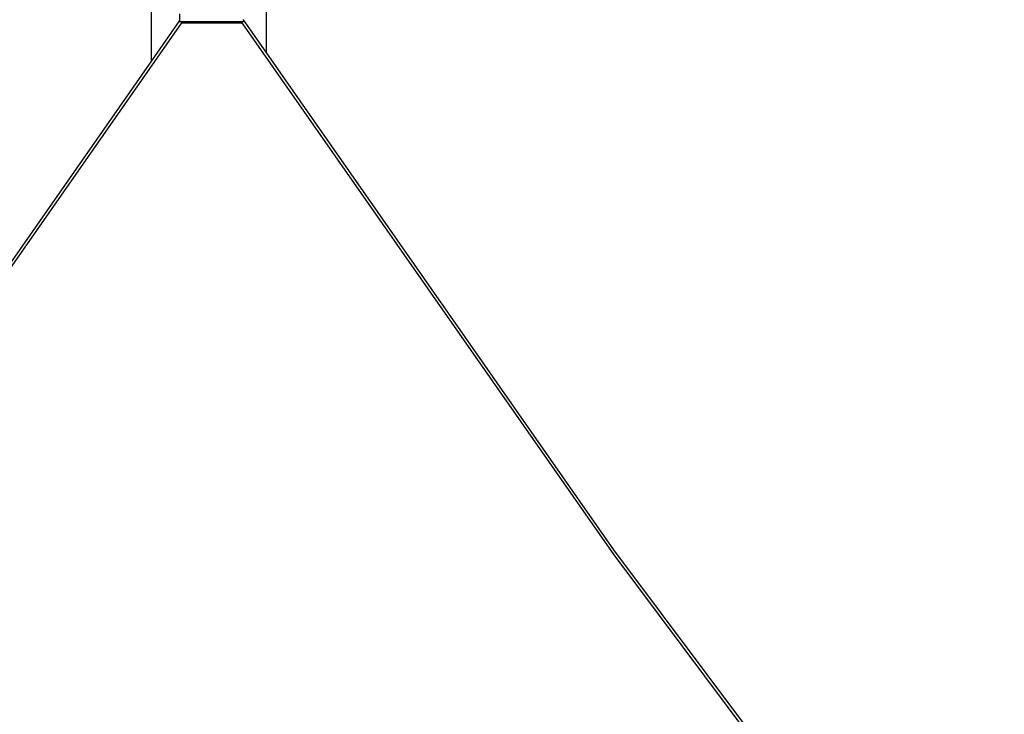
# Model space of a CAD drawing. Extents: x -128 to 129, y -112 to 118.
# Tile 6 of 7: x -2 to 18, y 89 to 103. Entities that reach past the tile are written whole.
import ezdxf

# ---------------------------------------------------------------- set-up
doc = ezdxf.new("R2010")
doc.units = 0
doc.header["$MEASUREMENT"] = 0
doc.layers.get('0').update_dxf_attribs({"linetype": 'CONTINUOUS'})

msp = doc.modelspace()

# ---------------------------------------------------------------- linework, layer by layer
for p, q in [((0.739, 102.642), (0.743, 116.661)), ((3.118, 116.66), (3.114, 102.824)), ((1.322, 103.616), (1.322, 103.481)), ((-6.344, 92.397), (1.364, 103.43)), ((1.322, 103.477), (0.739, 102.642)), ((1.322, 103.481), (1.322, 103.477)), ((1.322, 103.477), (1.322, 103.454)), ((1.322, 103.448), (1.322, 103.454)), ((1.364, 103.448), (1.322, 103.448)), ((2.614, 103.449), (1.364, 103.448)), ((1.364, 103.43), (1.364, 103.448)), ((1.364, 103.43), (2.614, 103.43)), ((2.614, 103.449), (2.614, 103.43)), ((2.648, 103.449), (2.614, 103.449)), ((2.614, 103.43), (10.326, 92.401)), ((2.647, 103.481), (2.648, 103.49)), ((2.647, 103.481), (2.648, 103.464)), ((2.648, 103.49), (2.648, 103.499)), ((3.114, 102.824), (2.648, 103.49)), ((2.648, 103.464), (2.648, 103.455)), ((2.648, 103.455), (2.648, 103.449)), ((10.326, 92.509), (3.114, 102.824)), ((0.739, 102.642), (-6.344, 92.505)), ((18.42, 81.686), (10.326, 92.509)), ((10.326, 92.401), (18.42, 81.578))]:
    msp.add_line(p, q)

doc.saveas('drawing.dxf')
